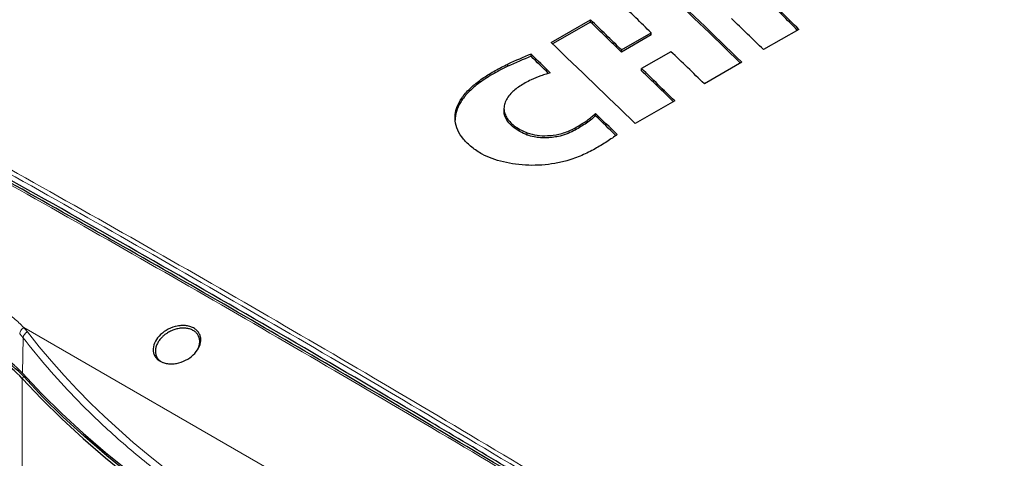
# Model space of a CAD drawing. Header units: millimetres. Extents: x 0 to 1118, y 0 to 864.
# Tile 108 of 117: x 839 to 898, y 659 to 686. Entities that reach past the tile are written whole.
import ezdxf

# ---------------------------------------------------------------- set-up
doc = ezdxf.new("R2010")
doc.units = ezdxf.units.MM

msp = doc.modelspace()

# ---------------------------------------------------------------- linework, layer by layer
at = {"color": 7, "linetype": 'Continuous', "lineweight": 25}
for p, q in [((870.6616, 684.2333), (873.0389, 685.6057)), ((873.0387, 685.4738), (870.7474, 684.1511)), ((873.0387, 685.4738), (873.0389, 685.6057)), ((876.6934, 684.6964), (874.9015, 683.6619)), ((874.9017, 683.7938), (876.6917, 684.8271)), ((876.6934, 684.6964), (876.6917, 684.8271)), ((885.5848, 685.0331), (883.4684, 683.8113)), ((869.4471, 683.4122), (869.4475, 683.544)), ((874.9015, 683.6619), (874.9017, 683.7938)), ((877.8752, 683.6871), (876.1084, 682.666)), ((868.042, 682.8058), (868.0412, 682.9371)), ((882.1491, 683.0535), (879.8988, 681.7545)), ((876.1066, 682.5354), (876.1084, 682.666)), ((878.1113, 680.7226), (875.7318, 679.3489)), ((867.8164, 680.2797), (867.815, 680.1442)), ((873.3314, 679.8232), (873.3314, 679.9554)), ((869.2165, 678.6569), (869.2173, 678.7882))]:
    msp.add_line(p, q, dxfattribs=at)
at = {"color": 7, "linetype": 'Continuous', "lineweight": 18}
for p, q in [((872.1103, 678.9579), (872.1093, 679.0892)), ((838.8201, 666.4168), (838.618, 666.6603)), ((858.1834, 655.8806), (838.8675, 667.0314)), ((838.8201, 666.4168), (838.78, 664.2892)), ((838.8655, 664.073), (838.7769, 663.9646)), ((838.7769, 663.9646), (838.7769, 639.6724))]:
    msp.add_line(p, q, dxfattribs=at)
at = {"color": 7, "linetype": 'Continuous', "lineweight": 25, "flags": 128}
for points in [[(838.78, 664.2892), (839.9367, 663.06), (841.1573, 661.8516), (842.4407, 660.6651), (843.7859, 659.5016), (845.1914, 658.3621), (846.6561, 657.2478), (848.1786, 656.1595), (849.7574, 655.0984), (851.3912, 654.0653), (853.0785, 653.0613), (854.8177, 652.0873), (856.6071, 651.1441), (858.4453, 650.2327), (860.3304, 649.3538), (862.2607, 648.5082), (864.2346, 647.6968), (866.2501, 646.9203), (868.3054, 646.1794), (870.3986, 645.4747), (872.5279, 644.807)], [(838.7769, 663.9646), (839.9336, 662.7353), (841.1543, 661.5269), (842.4378, 660.3403), (843.783, 659.1767), (845.1886, 658.0372), (846.6533, 656.9228), (848.1759, 655.8345), (849.7548, 654.7733), (851.3887, 653.7402), (853.0761, 652.7361), (854.8153, 651.762), (856.6049, 650.8188), (858.4431, 649.9073), (860.3283, 649.0284), (862.2588, 648.1828), (864.2327, 647.3713), (866.2483, 646.5948), (868.3037, 645.8538), (870.3971, 645.1491), (872.5264, 644.4814)], [(872.5728, 644.6142), (870.4461, 645.2811), (868.3554, 645.9849), (866.3026, 646.7249), (864.2895, 647.5005), (862.318, 648.3109), (860.39, 649.1555), (858.5071, 650.0333), (856.6712, 650.9437), (854.8839, 651.8857), (853.1468, 652.8586), (851.4616, 653.8614), (849.8297, 654.8932), (848.2527, 655.9531), (846.7321, 657.04), (845.2692, 658.153), (843.8653, 659.2911), (842.5218, 660.4533), (841.2399, 661.6383), (840.0207, 662.8453), (838.8655, 664.073)]]:
    msp.add_lwpolyline(points, dxfattribs=at)
at = {"color": 7, "linetype": 'Continuous', "lineweight": 18}
msp.add_arc((839.3112, 666.3318), 0.4985, 117.170008, 170.171547, dxfattribs=at)
at = {"color": 7, "linetype": 'Continuous', "lineweight": 25}
for centre, radius, start, end in [((834.4547, 659.932), 5.9112, 43.014404, 60.704125), ((834.4553, 660.2543), 5.9147, 43.01454, 60.704114), ((834.4892, 659.9901), 5.9851, 43.014404, 60.704125)]:
    msp.add_arc(centre, radius, start, end, dxfattribs=at)
for centre, major_axis, ratio, start_param, end_param in [((871.9072, -320.1633), (-414.7032, 1171.6647), 0.4248038, 5.5728518, 5.580527), ((871.9072, -320.1633), (-414.7573, 1171.8176), 0.4248038, 5.5727223, 5.5805276), ((875.3656, -318.1668), (-403.0632, 1178.1276), 0.4128278, 5.5751242, 5.5780857), ((875.3656, -318.1668), (-403.1159, 1178.2814), 0.4128278, 5.5749946, 5.5780846), ((885.2431, -312.4646), (-427.5175, 1165.1906), 0.4134865, 5.5706789, 5.5735711), ((888.8197, -310.3999), (-431.6081, 1162.9178), 0.4176217, 5.5648819, 5.5678684), ((867.8304, -322.5168), (-411.9381, 1173.1976), 0.4219791, 5.5782021, 5.5810946), ((867.8304, -322.5168), (-411.9919, 1173.3507), 0.4219791, 5.5782031, 5.5810953), ((881.0861, -314.8644), (-431.5422, 1162.9544), 0.4175553, 5.5649002, 5.5727055), ((844.4975, -335.9865), (6829.7363, 3005.9535), 0.1239161, 1.5126637, 1.5128693), ((844.4975, -335.9865), (6828.845, 3005.5612), 0.1239161, 1.5126633, 1.5128687), ((864.2176, -324.6024), (-408.6124, 1175.0432), 0.4185647, 5.5801147, 5.5817671), ((864.2176, -324.6024), (-408.6658, 1175.1966), 0.4185647, 5.5799518, 5.5817675), ((885.2236, -312.4759), (-435.2254, 1160.91), 0.4212541, 5.5640776, 5.5671687), ((867.8689, -322.4945), (-414.9358, 1171.5358), 0.4250409, 5.5728033, 5.5757647), ((867.8689, -322.4945), (-414.99, 1171.6887), 0.4250409, 5.5726737, 5.5757637), ((864.3761, -324.5109), (-416.0823, 1171.0835), 0.4261527, 5.5724063, 5.5744293), ((864.3761, -324.5109), (-416.028, 1170.9307), 0.4261527, 5.5725254, 5.5744275)]:
    msp.add_ellipse(centre, major_axis=major_axis, ratio=ratio, start_param=start_param, end_param=end_param, dxfattribs=at)
at = {"color": 7, "linetype": 'Continuous', "lineweight": 18}
for centre, major_axis, start_param, end_param in [((831.6346, 662.3162), (8.0248, 3.4909), 0.1802456, 0.2322798), ((909.2232, 708.7611), (75.5608, 32.8704), 3.3218382, 3.9312073)]:
    msp.add_ellipse(centre, major_axis=major_axis, ratio=0.7122442, start_param=start_param, end_param=end_param, dxfattribs=at)
for points, knots in [([(884.0237, 649.154), (884.0237, 649.154), (882.6013, 650.0201), (879.7863, 651.7621), (874.1742, 655.2246), (867.338, 659.3429), (859.3212, 664.1028), (851.5158, 668.6518), (843.7114, 673.1202), (835.9074, 677.5072), (828.1047, 681.8117), (822.254, 684.9807), (819.0036, 686.7171), (818.3533, 687.0645)], [0, 0, 0, 0, 0.0000001, 0.0643525, 0.1287065, 0.2573784, 0.3761953, 0.4950122, 0.6138291, 0.732646, 0.8514629, 0.9702798, 1, 1, 1, 1]), ([(818.4881, 687.2737), (819.1382, 686.9264), (822.3887, 685.19), (828.2398, 682.0208), (836.0435, 677.7158), (843.8485, 673.3282), (851.6538, 668.8592), (859.4605, 664.3097), (867.4774, 659.5489), (874.3172, 655.4312), (879.9233, 651.9665), (882.7508, 650.2287), (884.1645, 649.3598)], [0, 0, 0, 0, 0.0297059, 0.1485272, 0.2673484, 0.3861697, 0.504991, 0.6238123, 0.7426336, 0.8713103, 0.935656, 1, 1, 1, 1]), ([(883.4856, 648.8827), (882.8346, 649.2834), (879.5798, 651.2864), (873.7211, 654.8544), (865.9095, 659.5418), (858.0984, 664.1562), (850.2877, 668.698), (842.4793, 673.1673), (834.4588, 677.6792), (827.6484, 681.4596), (822.0075, 684.5146), (819.2051, 686.038), (817.8039, 686.7997)], [0, 0, 0, 0, 0.0297218, 0.1486038, 0.2674856, 0.3863673, 0.5052488, 0.6241304, 0.743012, 0.8715006, 0.9357506, 1, 1, 1, 1]), ([(979.9713, 686.4752), (974.5849, 683.3732), (963.8122, 677.1691), (942.2678, 664.6967), (923.2106, 653.7092), (906.6416, 644.1431), (900.8451, 640.7967), (897.9469, 639.1235)], [0, 0, 0, 0, 0.1969987, 0.3939979, 0.7879957, 0.8939979, 1, 1, 1, 1]), ([(927.9814, 670.8197), (927.8871, 670.7653), (927.4157, 670.4931), (925.4358, 669.3502), (917.5161, 664.7783), (908.6531, 659.6625), (900.0543, 654.6978), (895.3511, 651.9846), (891.9695, 650.0253), (889.8321, 648.7869)], [0, 0, 0, 0, 0.0074139, 0.0370697, 0.1556927, 0.6301846, 0.7340101, 0.8318781, 1, 1, 1, 1]), ([(837.5734, 668.0689), (837.8128, 667.9186), (838.2959, 667.6153), (838.6732, 667.2287), (838.8635, 667.0337)], [0, 0, 0, 0, 0.4955763, 1, 1, 1, 1]), ([(872.5488, 646.9456), (872.314, 646.9952), (871.1394, 647.2431), (868.7401, 647.8161), (865.4173, 648.7687), (861.9118, 649.9842), (858.5552, 651.3627), (855.3578, 652.9032), (852.3239, 654.5981), (849.446, 656.4472), (846.7373, 658.4417), (844.2093, 660.5716), (842.0794, 662.6372), (840.2872, 664.5896), (839.3091, 665.8078), (838.8201, 666.4168)], [0, 0, 0, 0, 0.0164876, 0.0824516, 0.170772, 0.2591628, 0.3474822, 0.4345725, 0.5219358, 0.6094394, 0.6969443, 0.7843108, 0.8714033, 0.9357016, 1, 1, 1, 1])]:
    msp.add_open_spline(points, degree=3, knots=knots, dxfattribs=at)
at = {"color": 7, "linetype": 'Continuous', "lineweight": 25}
for points, knots in [([(883.6129, 648.9131), (883.1992, 649.1671), (882.2124, 649.7729), (879.996, 651.1432), (876.0172, 653.5736), (870.4465, 656.9496), (863.9423, 660.8357), (857.4412, 664.6686), (850.9417, 668.4482), (844.4431, 672.1746), (837.9448, 675.8502), (831.7268, 679.3118), (825.9421, 682.5069), (821.423, 684.9207), (818.8075, 686.3638), (817.9341, 686.8276), (817.9325, 686.8285)], [0, 0, 0, 0, 0.0188746, 0.04502246, 0.10149509, 0.2005934, 0.29962988, 0.39860563, 0.49753788, 0.59644979, 0.69535987, 0.7942897, 0.88030864, 0.95976274, 0.99992767, 1, 1, 1, 1]), ([(883.9592, 648.8393), (883.3561, 649.2135), (882.1499, 649.9618), (879.996, 651.2915), (876.7535, 653.2836), (871.0951, 656.7302), (863.6892, 661.1714), (855.2803, 666.1178), (847.1962, 670.7859), (839.1111, 675.367), (831.3468, 679.6827), (825.3449, 682.9573), (821.1058, 685.2434), (819.2398, 686.2407), (818.3067, 686.7395)], [0, 0, 0, 0, 0.0275731, 0.0551409, 0.098461, 0.1757773, 0.3137404, 0.4368534, 0.5599435, 0.6830531, 0.8062284, 0.9147063, 0.9573443, 1, 1, 1, 1]), ([(866.5083, 677.4912), (866.2892, 677.6317), (865.8513, 677.9127), (865.3453, 678.4033), (865.0055, 678.9391), (864.8499, 679.4824), (864.8722, 680.0099), (865.0465, 680.5504), (865.4092, 681.1082), (865.9427, 681.6479), (866.5797, 682.1264), (867.2763, 682.5523), (867.7863, 682.8089), (868.0412, 682.9371)], [0, 0, 0, 0, 0.0897145, 0.1792675, 0.2696503, 0.3600067, 0.4399514, 0.5199395, 0.6209478, 0.7221032, 0.8145415, 0.9073202, 1, 1, 1, 1]), ([(868.042, 682.8058), (867.7226, 682.6433), (867.0832, 682.3178), (866.2423, 681.7621), (865.5978, 681.1939), (865.1701, 680.6288), (864.911, 680.0937), (864.8848, 679.7273), (864.8719, 679.5468)], [0, 0, 0, 0, 0.19056359, 0.38148098, 0.57104038, 0.71547695, 0.85976574, 1, 1, 1, 1]), ([(870.6086, 682.4027), (870.523, 682.3798), (870.3254, 682.327), (869.9284, 682.1958), (869.6381, 682.0702), (869.4467, 681.9874)], [0, 0, 0, 0, 0.20645, 0.4766717, 1, 1, 1, 1]), ([(869.4467, 681.9874), (869.2117, 681.864), (868.7427, 681.6179), (868.2657, 681.231), (867.9877, 680.8735), (867.8453, 680.5694), (867.8007, 680.2549), (867.8528, 679.9484), (867.9966, 679.6609), (868.2137, 679.3963), (868.5053, 679.1549), (868.8416, 678.9482), (869.0981, 678.839), (869.2173, 678.7882)], [0, 0, 0, 0, 0.1453432, 0.2900388, 0.3729831, 0.4558519, 0.5392327, 0.6225939, 0.6993399, 0.7761075, 0.8541739, 0.9322554, 1, 1, 1, 1]), ([(869.2165, 678.6569), (869.0666, 678.7231), (868.7668, 678.8554), (868.3878, 679.1063), (868.0884, 679.3957), (867.8977, 679.7046), (867.814, 679.9595), (867.8236, 680.1033), (867.8266, 680.1466)], [0, 0, 0, 0, 0.1849814, 0.3697012, 0.5625003, 0.7552118, 0.9261934, 1, 1, 1, 1]), ([(872.1093, 679.0892), (872.2322, 679.1612), (872.4808, 679.307), (872.9126, 679.5857), (873.1712, 679.814), (873.3314, 679.9554)], [0, 0, 0, 0, 0.2708738, 0.548193, 1, 1, 1, 1]), ([(873.3314, 679.8232), (873.2584, 679.7557), (873.0904, 679.6003), (872.6958, 679.3039), (872.3403, 679.0938), (872.1103, 678.9579)], [0, 0, 0, 0, 0.21324569, 0.49095183, 1, 1, 1, 1]), ([(872.1103, 678.9579), (871.9713, 678.8859), (871.6938, 678.7422), (871.2483, 678.599), (870.8192, 678.5164), (870.4234, 678.4796), (870.0228, 678.4851), (869.6048, 678.5324), (869.352, 678.6135), (869.2165, 678.6569)], [0, 0, 0, 0, 0.1761086, 0.3517562, 0.4771173, 0.602406, 0.7285286, 0.8544949, 1, 1, 1, 1]), ([(869.2173, 678.7882), (869.4121, 678.731), (869.7929, 678.6192), (870.4686, 678.6027), (871.1674, 678.6963), (871.7261, 678.8827), (872.0156, 679.0386), (872.1093, 679.0892)], [0, 0, 0, 0, 0.2047048, 0.4002777, 0.6250436, 0.8785041, 1, 1, 1, 1]), ([(874.6457, 678.6837), (874.5484, 678.6133), (874.3435, 678.465), (873.9003, 678.1752), (873.5419, 677.9632), (873.3038, 677.8223)], [0, 0, 0, 0, 0.23316244, 0.49067925, 1, 1, 1, 1]), ([(873.3038, 677.8223), (873.0444, 677.6852), (872.5265, 677.4114), (871.7006, 677.115), (870.881, 676.9285), (870.1022, 676.8316), (869.305, 676.8176), (868.5213, 676.8809), (867.7768, 677.0186), (867.0854, 677.2118), (866.698, 677.3993), (866.5083, 677.4912)], [0, 0, 0, 0, 0.1393751, 0.278339, 0.383168, 0.4879267, 0.5929781, 0.6980566, 0.8001272, 0.9021519, 1, 1, 1, 1]), ([(927.8659, 670.8395), (921.0753, 666.9199), (910.6995, 660.9309), (898.5303, 653.9031), (892.6056, 650.4869), (890.2638, 649.1276), (889.7158, 648.8095)], [0, 0, 0, 0, 0.5340177, 0.8159628, 0.9569398, 1, 1, 1, 1]), ([(847.2107, 664.9418), (847.1565, 664.967), (847.0285, 665.0264), (846.869, 665.1614), (846.7428, 665.3394), (846.6705, 665.542), (846.6493, 665.8322), (846.7652, 666.2135), (847.0897, 666.6327), (847.5624, 666.9598), (848.0286, 667.1232), (848.4053, 667.165), (848.6793, 667.1506), (848.933, 667.0914), (849.1548, 666.9879), (849.3314, 666.8422), (849.4572, 666.6638), (849.5297, 666.4615), (849.5514, 666.1712), (849.435, 665.7894), (849.1109, 665.3694), (848.6378, 665.0421), (848.1715, 664.8792), (847.7948, 664.8376), (847.5211, 664.8523), (847.3287, 664.8962), (847.2312, 664.9339), (847.2107, 664.9418)], [0, 0, 0, 0, 0.0230709, 0.0544238, 0.0857301, 0.1170727, 0.1484389, 0.2108152, 0.273192, 0.3355228, 0.3978029, 0.4291184, 0.4604055, 0.4916707, 0.522997, 0.5543259, 0.5856094, 0.6169231, 0.6482421, 0.7107046, 0.7732212, 0.8355491, 0.8978152, 0.9291181, 0.960411, 0.9916896, 1, 1, 1, 1]), ([(849.3585, 665.7367), (849.3794, 665.7817), (849.4221, 665.874), (849.4588, 666.0122), (849.4754, 666.1408), (849.4741, 666.2566), (849.4539, 666.3958), (849.3948, 666.5561), (849.2757, 666.719), (849.116, 666.8484), (848.9198, 666.9417), (848.6895, 666.997), (848.431, 667.0099), (848.1662, 666.9775), (847.9008, 666.9029), (847.6886, 666.8099), (847.5123, 666.7079), (847.3658, 666.6061), (847.1935, 666.4581), (847.0357, 666.277), (846.908, 666.0677), (846.8282, 665.8636), (846.7927, 665.6496), (846.8082, 665.4417), (846.8796, 665.2496), (846.9936, 665.0874), (847.1019, 665.0084), (847.1529, 664.9712)], [0, 0, 0, 0, 0.02947826, 0.0604112, 0.0887299, 0.11266071, 0.13672956, 0.18330939, 0.22804493, 0.27112999, 0.31445117, 0.35913818, 0.40537183, 0.45333404, 0.49662092, 0.54488701, 0.56982205, 0.60038304, 0.63677083, 0.68920098, 0.73078163, 0.77702715, 0.82106889, 0.86833748, 0.91504996, 0.95996629, 1, 1, 1, 1])]:
    msp.add_open_spline(points, degree=3, knots=knots, dxfattribs=at)
at = {"color": 7, "linetype": 'Continuous', "lineweight": 18}
msp.add_open_spline([(838.8715, 667.0291), (838.838, 667.0053), (838.7709, 666.9578), (838.6914, 666.8625), (838.6347, 666.7596), (838.6236, 666.6934), (838.618, 666.6603)], degree=3, dxfattribs=at)

doc.saveas('drawing.dxf')
